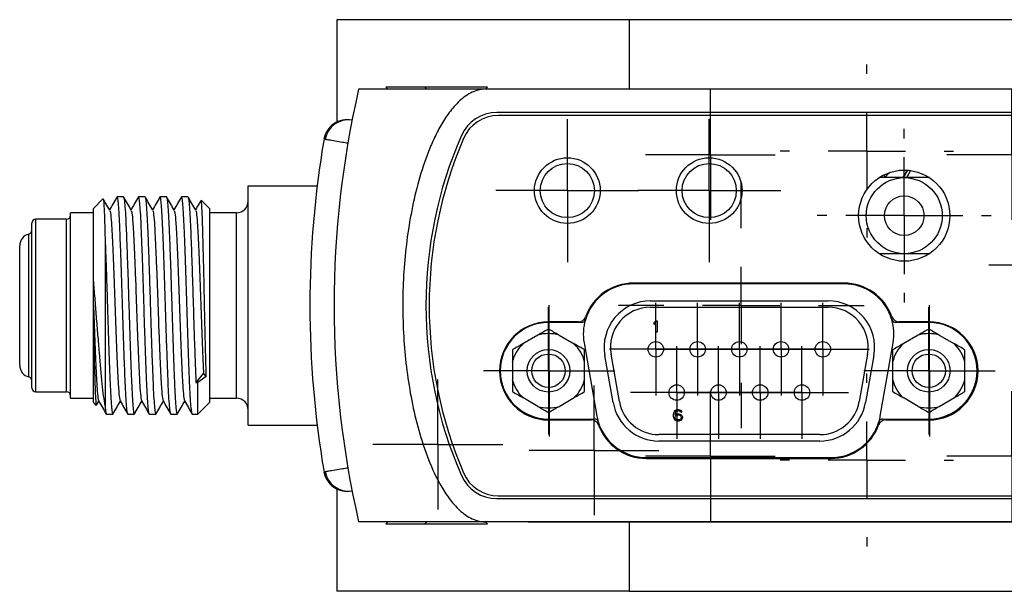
# Model space of a CAD drawing. Header units: inches. Extents: x 5.4 to 25.7, y 4.9 to 18.5.
# Tile 14 of 30: x 9.7 to 12.3, y 17 to 18.5. Entities that reach past the tile are written whole.
import ezdxf

# ---------------------------------------------------------------- set-up
doc = ezdxf.new("R2010")
doc.units = ezdxf.units.IN
doc.header["$LTSCALE"] = 2
doc.header["$MEASUREMENT"] = 0
doc.layers.add('SLD-0', color=179, linetype='Continuous')

# ---------------------------------------------------------------- blocks, each defined once
blk = doc.blocks.new('SW_CENTERMARKSYMBOL_19')
at = {"layer": 'SLD-0', "color": 0}
for p, q in [((0, 0.1), (0, 0.12)), ((0, 0), (0, 0.1)), ((-0.1, 0), (-0.12, 0)), ((0, 0), (-0.1, 0)), ((0, 0), (0, -0.1)), ((0, 0), (0.1, 0)), ((0.1, 0), (0.12, 0)), ((0, -0.1), (0, -0.12))]:
    blk.add_line(p, q, dxfattribs=at)
blk = doc.blocks.new('SW_CENTERMARKSYMBOL_20')
at = {"layer": 'SLD-0', "color": 0}
for p, q in [((0, 0.1), (0, 0.12)), ((0, 0), (0, 0.1)), ((-0.1, 0), (-0.12, 0)), ((0, 0), (-0.1, 0)), ((0, 0), (0, -0.1)), ((0, 0), (0.1, 0)), ((0.1, 0), (0.12, 0)), ((0, -0.1), (0, -0.12))]:
    blk.add_line(p, q, dxfattribs=at)
blk = doc.blocks.new('SW_CENTERMARKSYMBOL_21')
at = {"layer": 'SLD-0', "color": 0}
for p, q in [((0, 0.1), (0, 0.12)), ((0, 0), (0, 0.1)), ((-0.1, 0), (-0.12, 0)), ((0, 0), (-0.1, 0)), ((0, 0), (0, -0.1)), ((0, 0), (0.1, 0)), ((0.1, 0), (0.12, 0)), ((0, -0.1), (0, -0.12))]:
    blk.add_line(p, q, dxfattribs=at)
blk = doc.blocks.new('SW_CENTERMARKSYMBOL_22')
at = {"layer": 'SLD-0', "color": 0}
for p, q in [((0, 0.1), (0, 0.12)), ((0, 0), (0, 0.1)), ((-0.1, 0), (-0.12, 0)), ((0, 0), (-0.1, 0)), ((0, 0), (0, -0.1)), ((0, 0), (0.1, 0)), ((0.1, 0), (0.12, 0)), ((0, -0.1), (0, -0.12))]:
    blk.add_line(p, q, dxfattribs=at)
blk = doc.blocks.new('SW_CENTERMARKSYMBOL_23')
at = {"layer": 'SLD-0', "color": 0}
for p, q in [((0, 0.1), (0, 0.12)), ((0, 0), (0, 0.1)), ((-0.1, 0), (-0.12, 0)), ((0, 0), (-0.1, 0)), ((0, 0), (0, -0.1)), ((0, 0), (0.1, 0)), ((0.1, 0), (0.12, 0)), ((0, -0.1), (0, -0.12))]:
    blk.add_line(p, q, dxfattribs=at)
blk = doc.blocks.new('SW_CENTERMARKSYMBOL_24')
at = {"layer": 'SLD-0', "color": 0}
for p, q in [((0, 0.1), (0, 0.12)), ((0, 0), (0, 0.1)), ((-0.1, 0), (-0.12, 0)), ((0, 0), (-0.1, 0)), ((0, 0), (0, -0.1)), ((0, 0), (0.1, 0)), ((0.1, 0), (0.12, 0)), ((0, -0.1), (0, -0.12))]:
    blk.add_line(p, q, dxfattribs=at)
blk = doc.blocks.new('SW_CENTERMARKSYMBOL_25')
at = {"layer": 'SLD-0', "color": 0}
for p, q in [((0, 0.1), (0, 0.12)), ((0, 0), (0, 0.1)), ((-0.1, 0), (-0.12, 0)), ((0, 0), (-0.1, 0)), ((0, 0), (0, -0.1)), ((0, 0), (0.1, 0)), ((0.1, 0), (0.12, 0)), ((0, -0.1), (0, -0.12))]:
    blk.add_line(p, q, dxfattribs=at)
blk = doc.blocks.new('SW_CENTERMARKSYMBOL_26')
at = {"layer": 'SLD-0', "color": 0}
for p, q in [((0, 0.1), (0, 0.12)), ((0, 0), (0, 0.1)), ((-0.1, 0), (-0.12, 0)), ((0, 0), (-0.1, 0)), ((0, 0), (0, -0.1)), ((0, 0), (0.1, 0)), ((0.1, 0), (0.12, 0)), ((0, -0.1), (0, -0.12))]:
    blk.add_line(p, q, dxfattribs=at)
blk = doc.blocks.new('SW_CENTERMARKSYMBOL_27')
at = {"layer": 'SLD-0', "color": 0}
for p, q in [((0, 0.1), (0, 0.12)), ((0, 0), (0, 0.1)), ((-0.1, 0), (-0.12, 0)), ((0, 0), (-0.1, 0)), ((0, 0), (0, -0.1)), ((0, 0), (0.1, 0)), ((0.1, 0), (0.12, 0)), ((0, -0.1), (0, -0.12))]:
    blk.add_line(p, q, dxfattribs=at)
blk = doc.blocks.new('SW_CENTERMARKSYMBOL_28')
at = {"layer": 'SLD-0', "color": 0}
for p, q in [((0, 0.1), (0, 0.17)), ((0, 0), (0, 0.1)), ((-0.1, 0), (-0.17, 0)), ((0, 0), (-0.1, 0)), ((0, 0), (0, -0.1)), ((0, 0), (0.1, 0)), ((0.1, 0), (0.17, 0)), ((0, -0.1), (0, -0.17))]:
    blk.add_line(p, q, dxfattribs=at)
blk = doc.blocks.new('SW_CENTERMARKSYMBOL_29')
at = {"layer": 'SLD-0', "color": 0}
for p, q in [((0, 0.1), (0, 0.17)), ((0, 0), (0, 0.1)), ((-0.1, 0), (-0.17, 0)), ((0, 0), (-0.1, 0)), ((0, 0), (0, -0.1)), ((0, 0), (0.1, 0)), ((0.1, 0), (0.17, 0)), ((0, -0.1), (0, -0.17))]:
    blk.add_line(p, q, dxfattribs=at)
blk = doc.blocks.new('SW_CENTERMARKSYMBOL_30')
at = {"layer": 'SLD-0', "color": 0}
for p, q in [((0, 0.1), (0, 0.165)), ((0, 0), (0, 0.1)), ((-0.1, 0), (-0.165, 0)), ((0, 0), (-0.1, 0)), ((0, 0), (0, -0.1)), ((0, 0), (0.1, 0)), ((0.1, 0), (0.165, 0)), ((0, -0.1), (0, -0.165))]:
    blk.add_line(p, q, dxfattribs=at)
blk = doc.blocks.new('SW_CENTERMARKSYMBOL_31')
at = {"layer": 'SLD-0', "color": 0}
for p, q in [((0, 0.1), (0, 0.168)), ((0, 0), (0, 0.1)), ((-0.1, 0), (-0.168, 0)), ((0, 0), (-0.1, 0)), ((0, 0), (0, -0.1)), ((0, 0), (0.1, 0)), ((0.1, 0), (0.168, 0)), ((0, -0.1), (0, -0.168))]:
    blk.add_line(p, q, dxfattribs=at)
blk = doc.blocks.new('SW_CENTERMARKSYMBOL_32')
at = {"layer": 'SLD-0', "color": 0}
for p, q in [((0, 0.1), (0, 0.168)), ((0, 0), (0, 0.1)), ((-0.1, 0), (-0.168, 0)), ((0, 0), (-0.1, 0)), ((0, 0), (0, -0.1)), ((0, 0), (0.1, 0)), ((0.1, 0), (0.168, 0)), ((0, -0.1), (0, -0.168))]:
    blk.add_line(p, q, dxfattribs=at)
blk = doc.blocks.new('SW_CENTERMARKSYMBOL_33')
at = {"layer": 'SLD-0', "color": 0}
for p, q in [((0, 0.1), (0, 0.168)), ((0, 0), (0, 0.1)), ((-0.1, 0), (-0.168, 0)), ((0, 0), (-0.1, 0)), ((0, 0), (0, -0.1)), ((0, 0), (0.1, 0)), ((0.1, 0), (0.168, 0)), ((0, -0.1), (0, -0.168))]:
    blk.add_line(p, q, dxfattribs=at)
blk = doc.blocks.new('SW_CENTERMARKSYMBOL_34')
at = {"layer": 'SLD-0', "color": 0}
for p, q in [((0, 0.1), (0, 0.168)), ((0, 0), (0, 0.1)), ((-0.1, 0), (-0.168, 0)), ((0, 0), (-0.1, 0)), ((0, 0), (0, -0.1)), ((0, 0), (0.1, 0)), ((0.1, 0), (0.168, 0)), ((0, -0.1), (0, -0.168))]:
    blk.add_line(p, q, dxfattribs=at)
blk = doc.blocks.new('SW_CENTERMARKSYMBOL_35')
at = {"layer": 'SLD-0', "color": 0}
for p, q in [((0, 0.2), (0, 0.224)), ((0, 0), (0, 0.1)), ((-0.2, 0), (-0.224, 0)), ((0, 0), (-0.1, 0)), ((0, 0), (0, -0.1)), ((0, 0), (0.1, 0)), ((0.2, 0), (0.224, 0)), ((0, -0.2), (0, -0.224))]:
    blk.add_line(p, q, dxfattribs=at)
blk = doc.blocks.new('SW_CENTERMARKSYMBOL_36')
at = {"layer": 'SLD-0', "color": 0}
for p, q in [((0, 0.2), (0, 0.224)), ((0, 0), (0, 0.1)), ((-0.2, 0), (-0.224, 0)), ((0, 0), (-0.1, 0)), ((0, 0), (0, -0.1)), ((0, 0), (0.1, 0)), ((0.2, 0), (0.224, 0)), ((0, -0.2), (0, -0.224))]:
    blk.add_line(p, q, dxfattribs=at)
blk = doc.blocks.new('SW_CENTERMARKSYMBOL_37')
at = {"layer": 'SLD-0', "color": 0}
for p, q in [((0, 0.2), (0, 0.3175)), ((0, 0), (0, 0.1)), ((-0.2, 0), (-0.3175, 0)), ((0, 0), (-0.1, 0)), ((0, 0), (0, -0.1)), ((0, 0), (0.1, 0)), ((0.2, 0), (0.3175, 0)), ((0, -0.2), (0, -0.3175))]:
    blk.add_line(p, q, dxfattribs=at)
blk = doc.blocks.new('SW_CENTERMARKSYMBOL_38')
at = {"layer": 'SLD-0', "color": 0}
for p, q in [((0, 0.1), (0, 0.185)), ((0, 0), (0, 0.1)), ((-0.1, 0), (-0.185, 0)), ((0, 0), (-0.1, 0)), ((0, 0), (0, -0.1)), ((0, 0), (0.1, 0)), ((0.1, 0), (0.185, 0)), ((0, -0.1), (0, -0.185))]:
    blk.add_line(p, q, dxfattribs=at)
blk = doc.blocks.new('SW_CENTERMARKSYMBOL_39')
at = {"layer": 'SLD-0', "color": 0}
for p, q in [((0, 0.1), (0, 0.165)), ((0, 0), (0, 0.1)), ((-0.1, 0), (-0.165, 0)), ((0, 0), (-0.1, 0)), ((0, 0), (0, -0.1)), ((0, 0), (0.1, 0)), ((0.1, 0), (0.165, 0)), ((0, -0.1), (0, -0.165))]:
    blk.add_line(p, q, dxfattribs=at)
blk = doc.blocks.new('SW_CENTERMARKSYMBOL_42')
at = {"layer": 'SLD-0', "color": 0}
for p, q in [((0, 0.2), (0, 0.225)), ((0, 0), (0, 0.1)), ((-0.2, 0), (-0.225, 0)), ((0, 0), (-0.1, 0)), ((0, 0), (0, -0.1)), ((0, 0), (0.1, 0)), ((0.2, 0), (0.225, 0)), ((0, -0.2), (0, -0.225))]:
    blk.add_line(p, q, dxfattribs=at)
blk = doc.blocks.new('SW_CENTERMARKSYMBOL_44')
at = {"layer": 'SLD-0', "color": 0}
for p, q in [((0, 0.1), (0, 0.1701)), ((0, 0), (0, 0.1)), ((-0.1, 0), (-0.1701, 0)), ((0, 0), (-0.1, 0)), ((0, 0), (0, -0.1)), ((0, 0), (0.1, 0)), ((0.1, 0), (0.1701, 0)), ((0, -0.1), (0, -0.1701))]:
    blk.add_line(p, q, dxfattribs=at)
blk = doc.blocks.new('SW_CENTERMARKSYMBOL_46')
at = {"layer": 'SLD-0', "color": 0}
for p, q in [((0, 0.1), (0, 0.11)), ((0, 0), (0, 0.1)), ((-0.1, 0), (-0.11, 0)), ((0, 0), (-0.1, 0)), ((0, 0), (0, -0.1)), ((0, 0), (0.1, 0)), ((0.1, 0), (0.11, 0)), ((0, -0.1), (0, -0.11))]:
    blk.add_line(p, q, dxfattribs=at)
blk = doc.blocks.new('SW_CENTERMARKSYMBOL_47')
at = {"layer": 'SLD-0', "color": 0}
for p, q in [((0, 0.1), (0, 0.168)), ((0, 0), (0, 0.1)), ((-0.1, 0), (-0.168, 0)), ((0, 0), (-0.1, 0)), ((0, 0), (0, -0.1)), ((0, 0), (0.1, 0)), ((0.1, 0), (0.168, 0)), ((0, -0.1), (0, -0.168))]:
    blk.add_line(p, q, dxfattribs=at)
blk = doc.blocks.new('SW_CENTERMARKSYMBOL_48')
at = {"layer": 'SLD-0', "color": 0}
for p, q in [((0, 0.1), (0, 0.168)), ((0, 0), (0, 0.1)), ((-0.1, 0), (-0.168, 0)), ((0, 0), (-0.1, 0)), ((0, 0), (0, -0.1)), ((0, 0), (0.1, 0)), ((0.1, 0), (0.168, 0)), ((0, -0.1), (0, -0.168))]:
    blk.add_line(p, q, dxfattribs=at)
blk = doc.blocks.new('SW_CENTERMARKSYMBOL_49')
at = {"layer": 'SLD-0', "color": 0}
for p, q in [((0, 0.1), (0, 0.1512)), ((0, 0), (0, 0.1)), ((-0.1, 0), (-0.1512, 0)), ((0, 0), (-0.1, 0)), ((0, 0), (0, -0.1)), ((0, 0), (0.1, 0)), ((0.1, 0), (0.1512, 0)), ((0, -0.1), (0, -0.1512))]:
    blk.add_line(p, q, dxfattribs=at)
blk = doc.blocks.new('SW_CENTERMARKSYMBOL_50')
at = {"layer": 'SLD-0', "color": 0}
for p, q in [((0, 0.1), (0, 0.185)), ((0, 0), (0, 0.1)), ((-0.1, 0), (-0.185, 0)), ((0, 0), (-0.1, 0)), ((0, 0), (0, -0.1)), ((0, 0), (0.1, 0)), ((0.1, 0), (0.185, 0)), ((0, -0.1), (0, -0.185))]:
    blk.add_line(p, q, dxfattribs=at)

msp = doc.modelspace()

# ---------------------------------------------------------------- linework, layer by layer
at = {"color": 7, "linetype": 'Continuous', "lineweight": 25}
for p, q in [((10.5281, 18.491), (10.5281, 18.2241)), ((11.2841, 18.491), (10.5281, 18.491)), ((11.2841, 18.491), (11.2841, 18.311)), ((12.4241, 18.491), (11.2841, 18.491)), ((10.6541, 18.3164), (10.6588, 18.311)), ((10.7287, 18.3164), (10.6541, 18.3164)), ((10.7557, 18.3164), (10.7287, 18.3164)), ((10.7557, 18.3164), (10.7604, 18.311)), ((10.8303, 18.3164), (10.7557, 18.3164)), ((10.9177, 18.3164), (10.8303, 18.3164)), ((10.913, 18.311), (10.9177, 18.3164)), ((10.9121, 18.311), (10.5841, 18.311)), ((13.5551, 18.311), (10.9121, 18.311)), ((13.0781, 18.251), (10.9416, 18.251)), ((13.0716, 18.2431), (10.9455, 18.2431)), ((11.9445, 18.082), (11.9445, 18.0899)), ((11.9957, 18.082), (11.9306, 18.082)), ((12.0608, 18.082), (11.9957, 18.082)), ((10.2981, 18.061), (10.4769, 18.061)), ((10.2981, 17.441), (10.2981, 18.061)), ((9.9226, 18.027), (9.8981, 18.0025)), ((9.9757, 18.0325), (9.9594, 18.0325)), ((10.0313, 18.0325), (10.015, 18.0325)), ((10.0868, 18.0325), (10.0705, 18.0325)), ((10.1424, 18.0325), (10.1261, 18.0325)), ((10.1981, 18.0025), (10.1767, 18.0239)), ((9.8981, 17.991), (9.8387, 17.991)), ((9.8387, 17.511), (9.8387, 17.991)), ((9.8981, 17.8167), (9.8981, 18.0025)), ((10.1981, 18.0025), (10.1981, 17.4995)), ((10.2681, 17.991), (10.1981, 17.991)), ((9.7387, 17.5375), (9.7387, 17.9645)), ((9.8287, 17.9745), (9.7487, 17.9745)), ((9.9281, 17.9251), (9.9281, 17.4915)), ((9.7072, 17.5965), (9.7072, 17.9055)), ((11.9957, 17.8852), (11.9307, 17.8852)), ((12.0608, 17.8852), (11.9957, 17.8852)), ((11.8392, 17.8071), (11.2953, 17.8071)), ((11.8396, 17.8091), (11.2956, 17.8091)), ((11.3396, 17.763), (11.7986, 17.763)), ((11.3396, 17.7466), (11.7986, 17.7466)), ((11.1611, 17.7071), (11.0753, 17.7071)), ((11.1526, 17.7087), (11.0756, 17.7087)), ((11.3491, 17.7071), (11.3529, 17.7116)), ((11.3491, 17.702), (11.3491, 17.7071)), ((11.3529, 17.7065), (11.3491, 17.702)), ((11.3529, 17.7116), (11.3566, 17.7116)), ((11.3529, 17.6816), (11.3529, 17.7065)), ((11.3566, 17.7116), (11.3566, 17.6816)), ((12.0592, 17.7071), (11.9734, 17.7071)), ((12.0596, 17.7087), (11.9826, 17.7087)), ((9.8981, 17.4995), (9.8981, 17.6853)), ((11.3566, 17.6816), (11.3529, 17.6816)), ((11.048, 17.6743), (11.0091, 17.6519)), ((11.1026, 17.6743), (11.1415, 17.6519)), ((11.1673, 17.6545), (11.2008, 17.4645)), ((11.9338, 17.4645), (11.9673, 17.6545)), ((12.0319, 17.6743), (11.993, 17.6519)), ((12.0865, 17.6743), (12.1254, 17.6519)), ((10.9818, 17.6046), (10.9818, 17.5597)), ((11.1688, 17.5597), (11.1688, 17.6046)), ((11.2425, 17.4997), (11.221, 17.6217)), ((11.2587, 17.5026), (11.2372, 17.6246)), ((11.901, 17.6246), (11.8795, 17.5026)), ((11.9172, 17.6217), (11.8957, 17.4997)), ((11.9657, 17.6046), (11.9657, 17.5597)), ((12.1527, 17.5597), (12.1527, 17.6046)), ((10.1828, 17.576), (10.1632, 17.552)), ((10.1632, 17.552), (10.1681, 17.552)), ((10.1899, 17.5674), (10.1681, 17.552)), ((10.1681, 17.4695), (10.1681, 17.552)), ((10.1899, 17.5674), (10.1828, 17.576)), ((9.7487, 17.5275), (9.8287, 17.5275)), ((9.8387, 17.511), (9.8981, 17.511)), ((9.9059, 17.4926), (9.912, 17.5031)), ((10.1981, 17.511), (10.2681, 17.511)), ((11.048, 17.4899), (11.0091, 17.5124)), ((11.1026, 17.4899), (11.1415, 17.5124)), ((12.0319, 17.4899), (11.993, 17.5124)), ((12.0865, 17.4899), (12.1254, 17.5124)), ((9.8981, 17.4995), (9.9051, 17.4925)), ((9.9056, 17.4921), (9.9058, 17.4927)), ((10.1681, 17.4695), (10.1981, 17.4995)), ((11.3997, 17.4733), (11.401, 17.4765)), ((11.401, 17.4765), (11.4029, 17.4791)), ((11.4029, 17.4791), (11.406, 17.481)), ((11.4047, 17.4765), (11.4035, 17.4746)), ((11.4066, 17.4778), (11.4047, 17.4765)), ((11.406, 17.481), (11.4091, 17.4816)), ((11.4085, 17.4784), (11.4066, 17.4778)), ((11.4122, 17.4784), (11.4085, 17.4784)), ((11.4091, 17.4816), (11.4116, 17.4816)), ((11.4116, 17.4816), (11.4147, 17.481)), ((11.4141, 17.4778), (11.4122, 17.4784)), ((11.416, 17.4765), (11.4141, 17.4778)), ((11.4147, 17.481), (11.4179, 17.4791)), ((11.4172, 17.4746), (11.416, 17.4765)), ((11.4179, 17.4791), (11.4197, 17.4765)), ((11.4197, 17.4765), (11.4204, 17.4746)), ((9.9316, 17.4695), (9.9479, 17.4695)), ((9.9872, 17.4695), (10.0035, 17.4695)), ((10.0427, 17.4695), (10.059, 17.4695)), ((10.0983, 17.4695), (10.1146, 17.4695)), ((10.1538, 17.4695), (10.1681, 17.4695)), ((11.0753, 17.4571), (11.1946, 17.4571)), ((11.0756, 17.4547), (11.1859, 17.4547)), ((11.3991, 17.4689), (11.3997, 17.4733)), ((11.3991, 17.4644), (11.3991, 17.4689)), ((11.3997, 17.4599), (11.3991, 17.4644)), ((11.401, 17.4567), (11.3997, 17.4599)), ((11.4029, 17.4542), (11.401, 17.4567)), ((11.4029, 17.4727), (11.4022, 17.4689)), ((11.4022, 17.4676), (11.406, 17.4701)), ((11.4022, 17.4689), (11.4022, 17.4676)), ((11.4035, 17.4746), (11.4029, 17.4727)), ((11.4029, 17.4625), (11.4035, 17.4644)), ((11.4029, 17.4606), (11.4029, 17.4625)), ((11.4035, 17.4586), (11.4029, 17.4606)), ((11.406, 17.4523), (11.4029, 17.4542)), ((11.4035, 17.4644), (11.4047, 17.4657)), ((11.4047, 17.4567), (11.4035, 17.4586)), ((11.4047, 17.4657), (11.4066, 17.4669)), ((11.4066, 17.4554), (11.4047, 17.4567)), ((11.406, 17.4701), (11.4091, 17.4708)), ((11.4091, 17.4516), (11.406, 17.4523)), ((11.4066, 17.4669), (11.4085, 17.4676)), ((11.4085, 17.4548), (11.4066, 17.4554)), ((11.4085, 17.4676), (11.4129, 17.4676)), ((11.4129, 17.4548), (11.4085, 17.4548)), ((11.4091, 17.4708), (11.4122, 17.4708)), ((11.4122, 17.4516), (11.4091, 17.4516)), ((11.4122, 17.4708), (11.4154, 17.4701)), ((11.4154, 17.4523), (11.4122, 17.4516)), ((11.4129, 17.4676), (11.4147, 17.4669)), ((11.4147, 17.4554), (11.4129, 17.4548)), ((11.4147, 17.4669), (11.4166, 17.4657)), ((11.4166, 17.4567), (11.4147, 17.4554)), ((11.4154, 17.4701), (11.4185, 17.4682)), ((11.4185, 17.4542), (11.4154, 17.4523)), ((11.4166, 17.4657), (11.4179, 17.4644)), ((11.4179, 17.4586), (11.4166, 17.4567)), ((11.4204, 17.4746), (11.4172, 17.4746)), ((11.4179, 17.4644), (11.4185, 17.4625)), ((11.4185, 17.4606), (11.4179, 17.4586)), ((11.4185, 17.4682), (11.4204, 17.4663)), ((11.4185, 17.4625), (11.4185, 17.4606)), ((11.4204, 17.4567), (11.4185, 17.4542)), ((11.4204, 17.4663), (11.4216, 17.4631)), ((11.4216, 17.4599), (11.4204, 17.4567)), ((11.4216, 17.4631), (11.4216, 17.4599)), ((11.9399, 17.4571), (12.0592, 17.4571)), ((11.9483, 17.4547), (12.0596, 17.4547)), ((10.2981, 17.441), (10.4769, 17.441)), ((11.7771, 17.4166), (11.3611, 17.4166)), ((11.7771, 17.4002), (11.3611, 17.4002)), ((11.3286, 17.3551), (11.8056, 17.3551)), ((11.3288, 17.3571), (11.8057, 17.3571)), ((10.5281, 17.2779), (10.5281, 17.011)), ((10.9416, 17.251), (13.0781, 17.251)), ((10.9455, 17.2581), (13.0716, 17.2581)), ((10.9121, 17.191), (10.5841, 17.191)), ((10.6588, 17.191), (10.6541, 17.1856)), ((10.6541, 17.1856), (10.6881, 17.1856)), ((10.6881, 17.1856), (10.7557, 17.1856)), ((10.7604, 17.191), (10.7557, 17.1856)), ((10.7557, 17.1856), (10.815, 17.1856)), ((10.815, 17.1856), (10.9177, 17.1856)), ((13.5551, 17.191), (10.9121, 17.191)), ((10.9177, 17.1856), (10.913, 17.191)), ((11.0219, 17.19), (11.0216, 17.19)), ((11.0219, 17.19), (11.0219, 17.191)), ((13.2108, 17.19), (11.0219, 17.19)), ((11.2841, 17.19), (11.2841, 17.011)), ((11.2841, 17.011), (10.5281, 17.011)), ((11.2841, 17.011), (12.4241, 17.011))]:
    msp.add_line(p, q, dxfattribs=at)
at = {"color": 8, "linetype": 'Continuous', "lineweight": 25}
for p, q in [((10.2681, 17.511), (10.2681, 17.991)), ((9.7487, 17.5275), (9.7487, 17.9745)), ((9.8287, 17.5275), (9.8287, 17.9745)), ((9.7311, 17.5659), (9.7311, 17.9361))]:
    msp.add_line(p, q, dxfattribs=at)
at = {"color": 7, "linetype": 'Continuous', "lineweight": 25, "flags": 128}
for points in [[(11.9445, 18.0833), (11.9511, 18.0882), (11.959, 18.0958)], [(11.9925, 18.082), (11.9931, 18.0827), (12.0041, 18.1013)], [(12.0021, 18.082), (12.0075, 18.0908), (12.0123, 18.1004)]]:
    msp.add_lwpolyline(points, dxfattribs=at)
at = {"color": 8, "linetype": 'Continuous', "lineweight": 25, "flags": 128}
msp.add_lwpolyline([(11.9936, 18.082), (11.9938, 18.0822), (12.005, 18.1012)], dxfattribs=at)
at = {"color": 7, "linetype": 'Continuous', "lineweight": 25}
for centre, radius in [((11.1241, 18.0486), 0.085), ((11.1241, 18.0486), 0.0701), ((11.4911, 18.0486), 0.085), ((11.4911, 18.0486), 0.0701), ((11.9957, 17.9836), 0.118), ((11.9957, 17.9836), 0.0984), ((11.9957, 17.9836), 0.0512), ((11.3531, 17.6376), 0.02), ((11.4611, 17.6376), 0.02), ((11.5691, 17.6376), 0.02), ((11.6771, 17.6376), 0.02), ((11.7851, 17.6376), 0.02), ((11.0753, 17.5821), 0.0551), ((12.0592, 17.5821), 0.0551), ((11.0753, 17.5821), 0.0433), ((12.0592, 17.5821), 0.0433), ((11.4071, 17.5256), 0.02), ((11.5151, 17.5256), 0.02), ((11.6231, 17.5256), 0.02), ((11.7311, 17.5256), 0.02)]:
    msp.add_circle(centre, radius, dxfattribs=at)
for centre, radius, start, end in [((13.0206, 17.751), 2.5, 167.0559, 192.9441), ((10.9416, 18.151), 0.1, 90, 156.4218), ((10.9455, 18.1451), 0.098, 90, 156.8143), ((10.5546, 18.1713), 0.061, 78.9305, 170.3019), ((10.5576, 18.1707), 0.061, 81.7503, 169.8378), ((11.8581, 17.751), 1.1, 156.4218, 203.5782), ((13.0206, 17.751), 2.5625, 170.3281, 189.6724), ((11.8666, 17.7506), 1.1, 156.8143, 203.1857), ((10.2681, 18.021), 0.03, 270, 0), ((9.7487, 17.9645), 0.01, 90, 180), ((9.8287, 17.9845), 0.01, 270, 0), ((9.7387, 17.9055), 0.0315, 103.9434, 180), ((9.7287, 17.9458), 0.01, 283.9434, 0), ((11.2953, 17.6771), 0.13, 90, 163.3985), ((11.2956, 17.6771), 0.132, 90, 160.1552), ((11.8392, 17.6771), 0.13, 16.6015, 90), ((11.8396, 17.6771), 0.132, 19.8448, 90), ((11.3396, 17.6426), 0.1204, 89.9996, 189.9996), ((11.7986, 17.6426), 0.1204, 349.9996, 89.9996), ((11.3396, 17.6426), 0.104, 89.9996, 189.9996), ((11.7986, 17.6426), 0.104, 349.9996, 89.9996), ((11.0756, 17.5817), 0.127, 90, 270), ((11.0753, 17.5821), 0.125, 90, 270), ((11.1526, 17.7287), 0.02, 270, 340.1552), ((11.1611, 17.7171), 0.01, 270, 343.3985), ((11.2953, 17.6771), 0.13, 163.3985, 190), ((11.9826, 17.7287), 0.02, 199.8448, 270), ((11.9734, 17.7171), 0.01, 196.6015, 270), ((11.8392, 17.6771), 0.13, 350, 16.6015), ((12.0592, 17.5821), 0.125, 270, 90), ((12.0596, 17.5817), 0.127, 270, 90), ((11.0753, 17.5821), 0.0962, 73.4929, 106.5071), ((12.0592, 17.5821), 0.0962, 73.4929, 106.5071), ((11.0753, 17.5821), 0.0962, 133.4929, 166.5071), ((11.0753, 17.5821), 0.0962, 13.4929, 46.5071), ((12.0592, 17.5821), 0.0962, 133.4929, 166.5071), ((12.0592, 17.5821), 0.0962, 13.4929, 46.5071), ((9.7387, 17.5965), 0.0315, 180, 256.0566), ((9.7287, 17.5562), 0.01, 0, 76.0566), ((11.0753, 17.5821), 0.0962, 193.4929, 226.5071), ((11.0753, 17.5821), 0.0962, 313.4929, 346.5071), ((12.0592, 17.5821), 0.0962, 193.4929, 226.5071), ((12.0592, 17.5821), 0.0962, 313.4929, 346.5071), ((9.7487, 17.5375), 0.01, 180, 270), ((9.8287, 17.5175), 0.01, 0, 90), ((10.2681, 17.481), 0.03, 0, 90), ((11.3611, 17.5206), 0.104, 189.9996, 269.9996), ((11.7771, 17.5206), 0.104, 269.9996, 349.9996), ((11.0753, 17.5821), 0.0962, 253.4929, 286.5071), ((11.3611, 17.5206), 0.1204, 189.9996, 269.9996), ((11.7771, 17.5206), 0.1204, 269.9996, 349.9996), ((12.0592, 17.5821), 0.0962, 253.4929, 286.5071), ((11.1859, 17.4347), 0.02, 20.1657, 90), ((11.1946, 17.4471), 0.01, 16.6015, 90), ((11.3288, 17.4871), 0.13, 190, 196.6015), ((11.3288, 17.4871), 0.13, 196.6015, 270), ((11.8057, 17.4871), 0.13, 270, 343.3985), ((11.9483, 17.4347), 0.02, 90, 159.8343), ((11.8057, 17.4871), 0.13, 343.3985, 350), ((11.9399, 17.4471), 0.01, 90, 163.3985), ((11.3286, 17.4871), 0.132, 200.1657, 270), ((11.8056, 17.4871), 0.132, 270, 339.8343), ((10.5546, 17.3307), 0.061, 189.6669, 281.0695), ((10.5576, 17.3313), 0.061, 189.6228, 278.29), ((10.9416, 17.351), 0.1, 203.5782, 270), ((10.9455, 17.3561), 0.098, 203.1857, 270)]:
    msp.add_arc(centre, radius, start, end, dxfattribs=at)
for points, knots in [([(10.9121, 18.311), (10.9054, 18.311), (10.8988, 18.3101), (10.8857, 18.3067), (10.8794, 18.3042), (10.8675, 18.2979), (10.8618, 18.2943), (10.8511, 18.2862), (10.8461, 18.2818), (10.8365, 18.2724), (10.832, 18.2674), (10.8234, 18.2572), (10.8193, 18.2519), (10.8077, 18.2356), (10.8007, 18.2243), (10.7878, 18.201), (10.7818, 18.189), (10.7708, 18.1647), (10.7658, 18.1524), (10.7518, 18.1153), (10.7439, 18.0902), (10.7303, 18.0393), (10.7245, 18.0135), (10.7147, 17.9615), (10.7107, 17.9351), (10.7044, 17.8824), (10.7021, 17.856), (10.699, 17.803), (10.6983, 17.7764), (10.6984, 17.6968), (10.7014, 17.6442), (10.714, 17.5401), (10.7234, 17.4886), (10.7438, 17.4123), (10.7517, 17.387), (10.7706, 17.337), (10.7813, 17.3126), (10.8008, 17.2776), (10.8079, 17.2662), (10.8234, 17.2445), (10.8319, 17.2342), (10.8511, 17.2154), (10.8616, 17.2071), (10.8796, 17.1978), (10.8858, 17.1954), (10.8987, 17.1919), (10.9055, 17.191), (10.9121, 17.191)], [0, 0, 0, 0, 0.015625, 0.015625, 0.03125, 0.03125, 0.046875, 0.046875, 0.0625, 0.0625, 0.078125, 0.078125, 0.09375, 0.09375, 0.125, 0.125, 0.15625, 0.15625, 0.1875, 0.1875, 0.25, 0.25, 0.3125, 0.3125, 0.375, 0.375, 0.4375, 0.4375, 0.5, 0.5, 0.625, 0.625, 0.75, 0.75, 0.8125, 0.8125, 0.875, 0.875, 0.90625, 0.90625, 0.9375, 0.9375, 0.96875, 0.96875, 0.984375, 0.984375, 1, 1, 1, 1]), ([(10.5666, 18.2311), (10.5665, 18.2311), (10.5664, 18.2311), (10.5664, 18.2312), (10.5664, 18.2312), (10.5663, 18.2312), (10.5663, 18.2312), (10.5663, 18.2312), (10.5664, 18.2312), (10.5664, 18.2311), (10.5665, 18.2311), (10.5666, 18.2311), (10.5667, 18.2311), (10.5668, 18.2311), (10.5669, 18.2311), (10.567, 18.231), (10.5671, 18.231), (10.5671, 18.231), (10.5671, 18.231)], [0.00001927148, 0.00001927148, 0.00001927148, 0.00001927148, 0.00003220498, 0.00003220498, 0.00003220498, 0.00004022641, 0.00004022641, 0.00004022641, 0.0000531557, 0.0000531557, 0.0000531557, 0.00006608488, 0.00006608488, 0.00006608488, 0.00007901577, 0.00007901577, 0.00007901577, 0.00008053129, 0.00008053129, 0.00008053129, 0.00008053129]), ([(9.9231, 18.0265), (9.9232, 18.0269), (9.9236, 18.028), (9.9244, 18.0218), (9.9253, 18.0082), (9.9263, 17.9869), (9.9272, 17.9594), (9.9278, 17.9366), (9.9281, 17.9251)], [0, 0, 0, 0, 0.078583, 0.2644, 0.447165, 0.635179, 0.815105, 1, 1, 1, 1]), ([(9.9403, 17.9981), (9.937, 18.0037), (9.9314, 18.0134), (9.9258, 18.0231), (9.9235, 18.0271)], [0, 0, 0, 0, 0.586676, 1, 1, 1, 1]), ([(9.959, 18.0321), (9.9557, 18.0264), (9.9493, 18.0154), (9.9429, 18.0043), (9.9398, 17.999)], [0, 0, 0, 0, 0.513309, 1, 1, 1, 1]), ([(9.9867, 17.471), (9.9863, 17.4718), (9.9853, 17.4738), (9.9837, 17.4895), (9.9819, 17.5155), (9.9802, 17.5507), (9.9786, 17.5935), (9.9768, 17.6426), (9.975, 17.6959), (9.9733, 17.751), (9.9716, 17.8061), (9.9698, 17.8594), (9.968, 17.9086), (9.9663, 17.9513), (9.9647, 17.9864), (9.9629, 18.0129), (9.9611, 18.0284), (9.9598, 18.0343), (9.9591, 18.0316), (9.9589, 18.0311)], [0, 0, 0, 0, 0.045011, 0.108119, 0.171226, 0.233119, 0.295011, 0.358119, 0.421226, 0.483119, 0.545011, 0.608119, 0.671226, 0.733119, 0.795011, 0.858119, 0.921226, 0.983119, 1, 1, 1, 1]), ([(9.9958, 17.9981), (9.9926, 18.0037), (9.986, 18.0151), (9.9794, 18.0264), (9.9761, 18.0321)], [0, 0, 0, 0, 0.499961, 1, 1, 1, 1]), ([(9.9762, 18.0311), (9.9766, 18.0302), (9.9775, 18.0282), (9.9792, 18.0126), (9.981, 17.9865), (9.9824, 17.9558), (9.9839, 17.9182), (9.9857, 17.8728), (9.9877, 17.8133), (9.9895, 17.7534), (9.9913, 17.6959), (9.9931, 17.6426), (9.9949, 17.5935), (9.9965, 17.5507), (9.9982, 17.5156), (10, 17.4891), (10.0018, 17.4736), (10.0031, 17.4677), (10.0038, 17.4704), (10.0039, 17.471)], [0, 0, 0, 0, 0.044916, 0.108027, 0.171138, 0.233034, 0.270918, 0.341791, 0.413066, 0.482992, 0.544888, 0.607999, 0.67111, 0.733006, 0.794902, 0.858013, 0.921124, 0.98302, 1, 1, 1, 1]), ([(10.0145, 18.0321), (10.0112, 18.0264), (10.0048, 18.0154), (9.9984, 18.0043), (9.9953, 17.999)], [0, 0, 0, 0, 0.5133095, 1, 1, 1, 1]), ([(10.0427, 17.4695), (10.0422, 17.4705), (10.0411, 17.4726), (10.0393, 17.4894), (10.0375, 17.5155), (10.0358, 17.5507), (10.0341, 17.5935), (10.0323, 17.6426), (10.0305, 17.6959), (10.0288, 17.751), (10.0272, 17.8061), (10.0254, 17.8594), (10.0236, 17.9086), (10.0219, 17.9513), (10.0202, 17.9864), (10.0184, 18.0129), (10.0166, 18.0284), (10.0154, 18.0343), (10.0147, 18.0316), (10.0145, 18.0311)], [0, 0, 0, 0, 0.060865, 0.122925, 0.184985, 0.24585, 0.306715, 0.368775, 0.430834, 0.491699, 0.552564, 0.614624, 0.676684, 0.737549, 0.798414, 0.860474, 0.922534, 0.983399, 1, 1, 1, 1]), ([(10.0514, 17.9981), (10.0481, 18.0037), (10.0415, 18.0151), (10.035, 18.0264), (10.0317, 18.0321)], [0, 0, 0, 0, 0.499961, 1, 1, 1, 1]), ([(10.0317, 18.0311), (10.0321, 18.0302), (10.0331, 18.0282), (10.0347, 18.0126), (10.0365, 17.9865), (10.038, 17.9558), (10.0395, 17.9182), (10.0412, 17.8728), (10.0432, 17.8133), (10.0451, 17.7534), (10.0468, 17.6959), (10.0486, 17.6426), (10.0504, 17.5935), (10.0521, 17.5507), (10.0538, 17.5156), (10.0556, 17.4891), (10.0574, 17.4736), (10.0586, 17.4677), (10.0593, 17.4704), (10.0595, 17.471)], [0, 0, 0, 0, 0.044916, 0.108027, 0.171138, 0.233034, 0.270918, 0.341791, 0.413066, 0.482992, 0.544888, 0.607999, 0.67111, 0.733006, 0.794902, 0.858013, 0.921124, 0.98302, 1, 1, 1, 1]), ([(10.0701, 18.0321), (10.0668, 18.0264), (10.0604, 18.0154), (10.054, 18.0043), (10.0509, 17.999)], [0, 0, 0, 0, 0.5133095, 1, 1, 1, 1]), ([(10.0978, 17.471), (10.0974, 17.4718), (10.0965, 17.4738), (10.0948, 17.4895), (10.093, 17.5155), (10.0913, 17.5507), (10.0897, 17.5935), (10.0879, 17.6426), (10.0861, 17.6959), (10.0844, 17.751), (10.0827, 17.8061), (10.0809, 17.8594), (10.0791, 17.9086), (10.0775, 17.9513), (10.0758, 17.9864), (10.074, 18.0129), (10.0722, 18.0284), (10.0709, 18.0343), (10.0702, 18.0316), (10.0701, 18.0311)], [0, 0, 0, 0, 0.045011, 0.108119, 0.171226, 0.233119, 0.295011, 0.358119, 0.421226, 0.483119, 0.545011, 0.608119, 0.671226, 0.733119, 0.795011, 0.858119, 0.921226, 0.983119, 1, 1, 1, 1]), ([(10.0868, 18.0325), (10.0874, 18.0315), (10.0885, 18.0294), (10.0903, 18.0127), (10.0921, 17.9865), (10.0935, 17.9558), (10.0951, 17.9182), (10.0968, 17.8728), (10.0988, 17.8133), (10.1006, 17.7534), (10.1024, 17.6959), (10.1042, 17.6426), (10.106, 17.5935), (10.1076, 17.5507), (10.1093, 17.5156), (10.1111, 17.4891), (10.1129, 17.4736), (10.1142, 17.4677), (10.1149, 17.4704), (10.115, 17.471)], [0, 0, 0, 0, 0.060863, 0.12292, 0.184977, 0.24584, 0.283091, 0.35278, 0.422866, 0.491624, 0.552486, 0.614544, 0.676601, 0.737464, 0.798326, 0.860384, 0.922441, 0.983304, 1, 1, 1, 1]), ([(10.107, 17.9981), (10.1037, 18.0037), (10.0971, 18.0151), (10.0905, 18.0264), (10.0873, 18.0321)], [0, 0, 0, 0, 0.499961, 1, 1, 1, 1]), ([(10.1256, 18.0321), (10.1223, 18.0264), (10.1159, 18.0154), (10.1096, 18.0043), (10.1064, 17.999)], [0, 0, 0, 0, 0.5133095, 1, 1, 1, 1]), ([(10.1538, 17.4695), (10.1533, 17.4705), (10.1522, 17.4726), (10.1504, 17.4894), (10.1486, 17.5155), (10.1469, 17.5507), (10.1452, 17.5935), (10.1434, 17.6426), (10.1416, 17.6959), (10.14, 17.751), (10.1383, 17.8061), (10.1365, 17.8594), (10.1347, 17.9086), (10.133, 17.9513), (10.1313, 17.9864), (10.1295, 18.0129), (10.1277, 18.0284), (10.1265, 18.0343), (10.1258, 18.0316), (10.1256, 18.0311)], [0, 0, 0, 0, 0.060865, 0.122925, 0.184985, 0.24585, 0.306715, 0.368775, 0.430834, 0.491699, 0.552564, 0.614624, 0.676684, 0.737549, 0.798414, 0.860474, 0.922534, 0.983399, 1, 1, 1, 1]), ([(10.1625, 17.9981), (10.1592, 18.0037), (10.1527, 18.0151), (10.1461, 18.0264), (10.1428, 18.0321)], [0, 0, 0, 0, 0.499961, 1, 1, 1, 1]), ([(10.1428, 18.0311), (10.1432, 18.0302), (10.1442, 18.0282), (10.1458, 18.0126), (10.1476, 17.9865), (10.1491, 17.9558), (10.1506, 17.9182), (10.1523, 17.8728), (10.1543, 17.8133), (10.1562, 17.7534), (10.1579, 17.6959), (10.1597, 17.6427), (10.1615, 17.5931), (10.1626, 17.5656), (10.1632, 17.552)], [0, 0, 0, 0, 0.061277, 0.147376, 0.233475, 0.317916, 0.369599, 0.466286, 0.563523, 0.658919, 0.743361, 0.82946, 0.915559, 1, 1, 1, 1]), ([(10.176, 18.0232), (10.1745, 18.0205), (10.1698, 18.0124), (10.1651, 18.0043), (10.162, 17.999)], [0, 0, 0, 0, 0.333821, 1, 1, 1, 1]), ([(10.1899, 17.5674), (10.1896, 17.5779), (10.189, 17.5993), (10.188, 17.6372), (10.187, 17.6784), (10.1861, 17.7215), (10.1852, 17.766), (10.1843, 17.81), (10.1833, 17.853), (10.1823, 17.8932), (10.1814, 17.9299), (10.1805, 17.9616), (10.1796, 17.9878), (10.1786, 18.0075), (10.1776, 18.0196), (10.177, 18.0248), (10.1767, 18.0238), (10.1767, 18.0238)], [0, 0, 0, 0, 0.069387, 0.140787, 0.210174, 0.281574, 0.350961, 0.422316, 0.492475, 0.564644, 0.635197, 0.707785, 0.778702, 0.851627, 0.923346, 0.997145, 1, 1, 1, 1]), ([(9.9403, 17.9966), (9.9409, 17.9952), (9.9422, 17.9921), (9.9445, 17.9675), (9.9467, 17.9281), (9.949, 17.8762), (9.9514, 17.8158), (9.9537, 17.751), (9.9559, 17.6862), (9.9583, 17.6259), (9.9606, 17.5739), (9.9629, 17.5345), (9.9651, 17.5099), (9.9665, 17.5068), (9.967, 17.5054)], [0, 0, 0, 0, 0.066266, 0.153898, 0.240031, 0.326164, 0.413797, 0.49993, 0.586063, 0.673695, 0.759828, 0.845961, 0.933593, 1, 1, 1, 1]), ([(9.9959, 17.9966), (9.9964, 17.9952), (9.9978, 17.9921), (10, 17.9675), (10.0023, 17.9281), (10.0045, 17.8762), (10.007, 17.8158), (10.0092, 17.751), (10.0115, 17.6862), (10.0139, 17.6259), (10.0162, 17.5739), (10.0184, 17.5345), (10.0207, 17.5099), (10.022, 17.5068), (10.0226, 17.5054)], [0, 0, 0, 0, 0.066266, 0.153898, 0.240031, 0.326164, 0.413797, 0.49993, 0.586063, 0.673695, 0.759828, 0.845961, 0.933593, 1, 1, 1, 1]), ([(10.0514, 17.9966), (10.052, 17.9952), (10.0533, 17.9921), (10.0556, 17.9675), (10.0578, 17.9281), (10.0601, 17.8762), (10.0625, 17.8158), (10.0648, 17.751), (10.067, 17.6862), (10.0695, 17.6259), (10.0717, 17.5739), (10.074, 17.5345), (10.0762, 17.5099), (10.0776, 17.5068), (10.0781, 17.5054)], [0, 0, 0, 0, 0.066266, 0.153898, 0.240031, 0.326164, 0.413797, 0.49993, 0.586063, 0.673695, 0.759828, 0.845961, 0.933593, 1, 1, 1, 1]), ([(10.107, 17.9966), (10.1075, 17.9952), (10.1089, 17.9921), (10.1111, 17.9675), (10.1134, 17.9281), (10.1156, 17.8762), (10.1181, 17.8158), (10.1203, 17.751), (10.1226, 17.6862), (10.125, 17.6259), (10.1273, 17.5739), (10.1295, 17.5345), (10.1318, 17.5099), (10.1331, 17.5068), (10.1337, 17.5054)], [0, 0, 0, 0, 0.066266, 0.153898, 0.240031, 0.326164, 0.413797, 0.49993, 0.586063, 0.673695, 0.759828, 0.845961, 0.933593, 1, 1, 1, 1]), ([(10.1625, 17.9966), (10.1631, 17.9952), (10.1644, 17.9921), (10.1667, 17.9675), (10.1689, 17.9281), (10.1712, 17.8762), (10.1736, 17.8158), (10.1759, 17.751), (10.1781, 17.6864), (10.1806, 17.6253), (10.1821, 17.5923), (10.1828, 17.576)], [0, 0, 0, 0, 0.087212, 0.202544, 0.315903, 0.429261, 0.544593, 0.657951, 0.77131, 0.886641, 1, 1, 1, 1]), ([(9.9281, 17.9251), (9.9288, 17.9078), (9.9301, 17.8732), (9.9321, 17.8132), (9.934, 17.7534), (9.9357, 17.6959), (9.9375, 17.6426), (9.9393, 17.5935), (9.941, 17.5507), (9.9427, 17.5156), (9.9444, 17.4891), (9.9462, 17.4736), (9.9475, 17.4677), (9.9482, 17.4704), (9.9484, 17.471)], [0, 0, 0, 0, 0.097208, 0.194968, 0.290877, 0.375773, 0.462336, 0.548898, 0.633794, 0.71869, 0.805252, 0.891815, 0.976711, 1, 1, 1, 1]), ([(9.9281, 17.4915), (9.9256, 17.5062), (9.9232, 17.5254), (9.9185, 17.5725), (9.9161, 17.5992), (9.9123, 17.6439), (9.911, 17.6591), (9.909, 17.6825), (9.9084, 17.6903), (9.9071, 17.7062), (9.9065, 17.7143), (9.9045, 17.7384), (9.9033, 17.7543), (9.9008, 17.7858), (9.8995, 17.8015), (9.8981, 17.8167)], [0, 0, 0, 0, 0.25, 0.25, 0.5, 0.5, 0.625, 0.625, 0.6875, 0.6875, 0.75, 0.75, 0.875, 0.875, 1, 1, 1, 1]), ([(9.8981, 17.6853), (9.8981, 17.6961), (9.8981, 17.7071), (9.8981, 17.729), (9.8981, 17.74), (9.8981, 17.751)], [0, 0, 0, 0, 0.5, 0.5, 1, 1, 1, 1]), ([(9.8981, 17.751), (9.8989, 17.7295), (9.9004, 17.6862), (9.9028, 17.6259), (9.9051, 17.5739), (9.9073, 17.5345), (9.9096, 17.5099), (9.9109, 17.5068), (9.9115, 17.5054)], [0, 0, 0, 0, 0.172242, 0.347481, 0.519723, 0.691965, 0.867204, 1, 1, 1, 1]), ([(9.8981, 17.6853), (9.8984, 17.6719), (9.8991, 17.6447), (9.9, 17.6074), (9.901, 17.5735), (9.9018, 17.5448), (9.9028, 17.5213), (9.9038, 17.5045), (9.9047, 17.4942), (9.9052, 17.4932), (9.9054, 17.4928)], [0, 0, 0, 0, 0.125764, 0.255175, 0.380939, 0.510311, 0.637032, 0.767354, 0.895312, 1, 1, 1, 1]), ([(9.9115, 17.504), (9.9148, 17.4983), (9.9213, 17.4869), (9.9279, 17.4756), (9.9312, 17.4699)], [0, 0, 0, 0, 0.499962, 1, 1, 1, 1]), ([(9.9484, 17.4699), (9.9517, 17.4756), (9.958, 17.4866), (9.9644, 17.4977), (9.9676, 17.5031)], [0, 0, 0, 0, 0.513408, 1, 1, 1, 1]), ([(9.967, 17.504), (9.9703, 17.4983), (9.9769, 17.4869), (9.9835, 17.4756), (9.9867, 17.4699)], [0, 0, 0, 0, 0.499962, 1, 1, 1, 1]), ([(10.0039, 17.4699), (10.0072, 17.4756), (10.0136, 17.4866), (10.02, 17.4977), (10.0231, 17.5031)], [0, 0, 0, 0, 0.5134081, 1, 1, 1, 1]), ([(10.0226, 17.504), (10.0259, 17.4983), (10.0324, 17.4869), (10.039, 17.4756), (10.0423, 17.4699)], [0, 0, 0, 0, 0.499962, 1, 1, 1, 1]), ([(10.0595, 17.4699), (10.0628, 17.4756), (10.0692, 17.4866), (10.0755, 17.4977), (10.0787, 17.5031)], [0, 0, 0, 0, 0.513408, 1, 1, 1, 1]), ([(10.0782, 17.504), (10.0814, 17.4983), (10.088, 17.4869), (10.0946, 17.4756), (10.0978, 17.4699)], [0, 0, 0, 0, 0.499962, 1, 1, 1, 1]), ([(10.115, 17.4699), (10.1183, 17.4756), (10.1247, 17.4866), (10.1311, 17.4977), (10.1342, 17.5031)], [0, 0, 0, 0, 0.513408, 1, 1, 1, 1]), ([(10.1337, 17.504), (10.137, 17.4983), (10.1436, 17.4869), (10.1501, 17.4756), (10.1534, 17.4699)], [0, 0, 0, 0, 0.499962, 1, 1, 1, 1]), ([(9.9281, 17.4915), (9.9287, 17.4842), (9.9293, 17.4786), (9.9305, 17.4713), (9.9311, 17.4695), (9.9316, 17.4695)], [0, 0, 0, 0, 0.5, 0.5, 1, 1, 1, 1]), ([(10.5671, 17.271), (10.5671, 17.271), (10.5669, 17.271), (10.5666, 17.2709), (10.5664, 17.2709), (10.5663, 17.2709), (10.5663, 17.2709), (10.5663, 17.2709)], [0, 0, 0, 0, 0.037785, 0.355669, 0.67351, 0.991353, 1, 1, 1, 1])]:
    msp.add_open_spline(points, degree=3, knots=knots, dxfattribs=at)
at = {"color": 8, "linetype": 'Continuous', "lineweight": 25}
for points, knots in [([(10.5561, 18.171), (10.5516, 18.1718), (10.5401, 18.1737), (10.5228, 18.1767), (10.5072, 18.1794), (10.4966, 18.1812), (10.4953, 18.1814), (10.4946, 18.1815)], [0, 0, 0, 0, 0.142199, 0.358081, 0.573921, 0.789752, 1, 1, 1, 1]), ([(10.4946, 17.3205), (10.4952, 17.3206), (10.4966, 17.3208), (10.5072, 17.3227), (10.5228, 17.3253), (10.5401, 17.3283), (10.5516, 17.3302), (10.5561, 17.331)], [0, 0, 0, 0, 0.211787, 0.427198, 0.642617, 0.858078, 1, 1, 1, 1])]:
    msp.add_open_spline(points, degree=3, knots=knots, dxfattribs=at)
at = {"color": 7, "linetype": 'Continuous', "lineweight": 25}
for points in [[(9.8981, 17.751), (9.8981, 17.7732), (9.8981, 17.7951), (9.8981, 17.8167)], [(11.0753, 17.6901), (11.0666, 17.685), (11.0575, 17.6798), (11.048, 17.6743)], [(11.1026, 17.6743), (11.0931, 17.6798), (11.0841, 17.685), (11.0753, 17.6901)], [(12.0592, 17.6901), (12.0505, 17.685), (12.0414, 17.6798), (12.0319, 17.6743)], [(12.0865, 17.6743), (12.077, 17.6798), (12.068, 17.685), (12.0592, 17.6901)], [(11.0091, 17.6519), (10.9996, 17.6464), (10.9905, 17.6411), (10.9818, 17.6361)], [(10.9818, 17.6361), (10.9818, 17.626), (10.9818, 17.6156), (10.9818, 17.6046)], [(11.1688, 17.6361), (11.1601, 17.6411), (11.151, 17.6464), (11.1415, 17.6519)], [(11.1688, 17.6046), (11.1688, 17.6156), (11.1688, 17.626), (11.1688, 17.6361)], [(11.993, 17.6519), (11.9835, 17.6464), (11.9744, 17.6411), (11.9657, 17.6361)], [(11.9657, 17.6361), (11.9657, 17.626), (11.9657, 17.6156), (11.9657, 17.6046)], [(12.1527, 17.6361), (12.144, 17.6411), (12.1349, 17.6464), (12.1254, 17.6519)], [(12.1527, 17.6046), (12.1527, 17.6156), (12.1527, 17.626), (12.1527, 17.6361)], [(10.9818, 17.5597), (10.9818, 17.5487), (10.9818, 17.5382), (10.9818, 17.5281)], [(11.1688, 17.5281), (11.1688, 17.5382), (11.1688, 17.5487), (11.1688, 17.5597)], [(11.9657, 17.5597), (11.9657, 17.5487), (11.9657, 17.5382), (11.9657, 17.5281)], [(12.1527, 17.5281), (12.1527, 17.5382), (12.1527, 17.5487), (12.1527, 17.5597)], [(10.9818, 17.5281), (10.9905, 17.5231), (10.9996, 17.5179), (11.0091, 17.5124)], [(11.1415, 17.5124), (11.151, 17.5179), (11.1601, 17.5231), (11.1688, 17.5281)], [(11.9657, 17.5281), (11.9744, 17.5231), (11.9835, 17.5179), (11.993, 17.5124)], [(12.1254, 17.5124), (12.1349, 17.5179), (12.144, 17.5231), (12.1527, 17.5281)], [(11.048, 17.4899), (11.0575, 17.4844), (11.0666, 17.4792), (11.0753, 17.4741)], [(11.0753, 17.4741), (11.0841, 17.4792), (11.0931, 17.4844), (11.1026, 17.4899)], [(12.0319, 17.4899), (12.0414, 17.4844), (12.0505, 17.4792), (12.0592, 17.4741)], [(12.0592, 17.4741), (12.068, 17.4792), (12.077, 17.4844), (12.0865, 17.4899)]]:
    msp.add_open_spline(points, degree=3, dxfattribs=at)

# ---------------------------------------------------------------- block references
at = {"layer": 'SLD-0', "color": 7}
for name, p in [('SW_CENTERMARKSYMBOL_36', (11.8991, 18.151)), ('SW_CENTERMARKSYMBOL_32', (11.4941, 18.141)), ('SW_CENTERMARKSYMBOL_31', (12.2741, 18.141)), ('SW_CENTERMARKSYMBOL_50', (11.1241, 18.0486)), ('SW_CENTERMARKSYMBOL_44', (11.1241, 18.0486)), ('SW_CENTERMARKSYMBOL_38', (11.4911, 18.0486)), ('SW_CENTERMARKSYMBOL_42', (11.9957, 17.9836)), ('SW_CENTERMARKSYMBOL_49', (11.9957, 17.9836)), ('SW_CENTERMARKSYMBOL_37', (11.5741, 17.751)), ('SW_CENTERMARKSYMBOL_46', (12.3246, 17.8556)), ('SW_CENTERMARKSYMBOL_19', (11.3531, 17.6376)), ('SW_CENTERMARKSYMBOL_20', (11.4611, 17.6376)), ('SW_CENTERMARKSYMBOL_21', (11.5691, 17.6376)), ('SW_CENTERMARKSYMBOL_22', (11.6771, 17.6376)), ('SW_CENTERMARKSYMBOL_23', (11.7851, 17.6376)), ('SW_CENTERMARKSYMBOL_29', (11.0771, 17.5816)), ('SW_CENTERMARKSYMBOL_39', (11.0753, 17.5821)), ('SW_CENTERMARKSYMBOL_28', (12.0611, 17.5816)), ('SW_CENTERMARKSYMBOL_30', (12.0592, 17.5821)), ('SW_CENTERMARKSYMBOL_24', (11.4071, 17.5256)), ('SW_CENTERMARKSYMBOL_25', (11.5151, 17.5256)), ('SW_CENTERMARKSYMBOL_26', (11.6231, 17.5256)), ('SW_CENTERMARKSYMBOL_27', (11.7311, 17.5256)), ('SW_CENTERMARKSYMBOL_48', (10.7891, 17.391)), ('SW_CENTERMARKSYMBOL_35', (11.8991, 17.351)), ('SW_CENTERMARKSYMBOL_47', (11.1931, 17.376)), ('SW_CENTERMARKSYMBOL_34', (11.4941, 17.361)), ('SW_CENTERMARKSYMBOL_33', (12.2741, 17.361))]:
    msp.add_blockref(name, p, dxfattribs=at)

doc.saveas('drawing.dxf')
